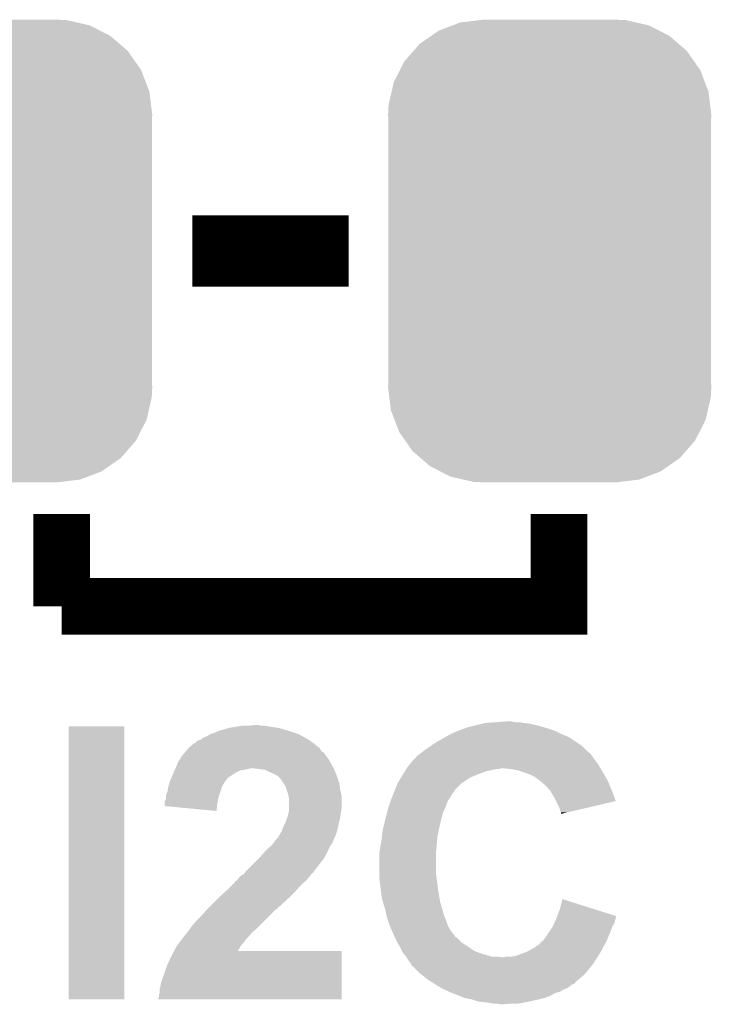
# Model space of a CAD drawing. Extents: x -1.3 to 24.2, y -3.9 to 39.2.
# Tile 9 of 34: x 11.5 to 14, y 5.1 to 8.6. Entities that reach past the tile are written whole.
import ezdxf

# ---------------------------------------------------------------- set-up
doc = ezdxf.new("R2010")
doc.units = 0
doc.layers.get('0').update_dxf_attribs({"linetype": 'CONTINUOUS'})
doc.layers.add('ACCEL_37_CLICK_V100_GTO', color=14, linetype='CONTINUOUS')
doc.layers.add('ACCEL_37_CLICK_V100_GTS', color=12, linetype='CONTINUOUS')

# ---------------------------------------------------------------- blocks, each defined once
blk = doc.blocks.new('CUSTOM_57')
for points in [[(-0.346778, 0.80667), (-0.319758, 0.816954), (0.353772, 0.80667), (0.308544, 0.816954)], [(-0.319758, 0.816954), (-0.25199, 0.82504), (0.308544, 0.816954), (0.27298, 0.82504)], [(-0.25199, 0.82504), (-0.23749, 0.82677), (0.27298, 0.82504), (0.23749, 0.82677)], [(-0.423346, 0.769256), (-0.397192, 0.787482), (0.427696, 0.769256), (0.391686, 0.787482)], [(-0.397192, 0.787482), (-0.346778, 0.80667), (0.391686, 0.787482), (0.353772, 0.80667)], [(-0.48704, 0.715032), (-0.465166, 0.74011), (0.49034, 0.715032), (0.461368, 0.74011)], [(-0.465166, 0.74011), (-0.423346, 0.769256), (0.461368, 0.74011), (0.427696, 0.769256)], [(-0.519626, 0.67767), (-0.48704, 0.715032), (0.516586, 0.67767), (0.49034, 0.715032)], [(-0.535174, 0.647234), (-0.519626, 0.67767), (0.537964, 0.647234), (0.516586, 0.67767)], [(-0.557316, 0.603886), (-0.535174, 0.647234), (0.55465, 0.603886), (0.537964, 0.647234)], [(-0.565176, 0.569912), (-0.557316, 0.603886), (0.567726, 0.569912), (0.55465, 0.603886)], [(-0.575988, 0.523164), (-0.565176, 0.569912), (0.573482, 0.523164), (0.567726, 0.569912)], [(-0.57785, 0.48768), (-0.575988, 0.523164), (0.57785, 0.48768), (0.573482, 0.523164)], [(-0.57658, 0.458364), (-0.57785, 0.48768), (0.57658, 0.458364), (0.57785, 0.48768)], [(-0.57658, 0.45836), (-0.57658, 0.458364), (0.57658, 0.45836), (0.57658, 0.458364)], [(-0.57658, -0.45836), (-0.57658, 0.45836), (0.57658, -0.45836), (0.57658, 0.45836)], [(-0.57785, -0.48768), (-0.576582, -0.458364), (0.57785, -0.48768), (0.57658, -0.458364)], [(-0.57348, -0.523164), (-0.57785, -0.48768), (0.575988, -0.523164), (0.57785, -0.48768)], [(-0.576582, -0.458364), (-0.57658, -0.45836), (0.57658, -0.458364), (0.57658, -0.45836)], [(-0.567726, -0.569912), (-0.57348, -0.523164), (0.565174, -0.569912), (0.575988, -0.523164)], [(-0.554648, -0.603886), (-0.567726, -0.569912), (0.557316, -0.603886), (0.565174, -0.569912)], [(-0.537964, -0.647234), (-0.554648, -0.603886), (0.535172, -0.647234), (0.557316, -0.603886)], [(-0.516584, -0.67767), (-0.537964, -0.647234), (0.519626, -0.67767), (0.535172, -0.647234)], [(-0.49034, -0.715032), (-0.516584, -0.67767), (0.487038, -0.715032), (0.519626, -0.67767)], [(-0.461366, -0.74011), (-0.49034, -0.715032), (0.465166, -0.74011), (0.487038, -0.715032)], [(-0.427696, -0.769256), (-0.461366, -0.74011), (0.423344, -0.769256), (0.465166, -0.74011)], [(-0.391684, -0.787482), (-0.427696, -0.769256), (0.397192, -0.787482), (0.423344, -0.769256)], [(-0.353772, -0.80667), (-0.391684, -0.787482), (0.346776, -0.80667), (0.397192, -0.787482)], [(-0.308542, -0.816954), (-0.353772, -0.80667), (0.319758, -0.816954), (0.346776, -0.80667)], [(-0.27298, -0.82504), (-0.308542, -0.816954), (0.251988, -0.82504), (0.319758, -0.816954)], [(-0.23749, -0.82677), (-0.27298, -0.82504), (0.23749, -0.82677), (0.251988, -0.82504)]]:
    blk.add_solid(points)

msp = doc.modelspace()

# ---------------------------------------------------------------- linework, layer by layer
at = {"layer": 'ACCEL_37_CLICK_V100_GTO'}
for points, const_width in [([(12.15136, 7.747), (12.71016, 7.747)], 0.254), ([(11.684, 6.477), (11.684, 6.8072)], 0.2032), ([(11.684, 6.477), (13.462, 6.477), (13.462, 6.8072)], 0.2032)]:
    msp.add_lwpolyline(points, dxfattribs=dict(at, const_width=const_width))
for points in [[(13.16736, 6.05282), (13.189372, 6.0579), (13.37818, 6.05282), (13.355318, 6.0579)], [(13.189372, 6.0579), (13.20038, 6.06044), (13.355318, 6.0579), (13.335, 6.06044)], [(13.20038, 6.06044), (13.23848, 6.06298), (13.335, 6.06044), (13.319762, 6.06298)], [(13.23848, 6.06298), (13.274038, 6.06552), (13.304522, 6.06298), (13.291822, 6.06552)], [(11.7094, 5.072402), (11.70942, 6.047718), (11.907498, 5.072402), (11.90752, 6.047718)], [(11.70942, 6.047718), (11.709422, 6.04774), (11.90752, 6.047718), (11.709422, 6.04774)], [(12.202162, 6.01218), (12.21486, 6.0198), (12.545698, 6.01218), (12.532362, 6.0198)], [(12.21486, 6.0198), (12.230098, 6.02488), (12.532362, 6.0198), (12.517122, 6.02488)], [(12.230098, 6.02488), (12.247874, 6.0325), (12.517122, 6.02488), (12.49426, 6.0325)], [(12.247874, 6.0325), (12.24788, 6.032502), (12.49426, 6.0325), (12.494254, 6.032502)], [(12.24788, 6.032502), (12.28344, 6.04266), (12.494254, 6.032502), (12.458702, 6.04266)], [(12.28344, 6.04266), (12.29868, 6.0452), (12.458702, 6.04266), (12.44092, 6.0452)], [(12.29868, 6.0452), (12.329162, 6.05028), (12.44092, 6.0452), (12.410442, 6.05028)], [(12.35202, 6.05028), (12.374862, 6.052818), (12.397744, 6.05028), (12.390122, 6.052818)], [(12.374862, 6.052818), (12.374882, 6.05282), (12.390122, 6.052818), (12.374882, 6.05282)], [(13.055598, 6.009638), (13.073888, 6.0198), (13.497562, 6.009638), (13.47216, 6.0198)], [(13.073888, 6.0198), (13.07846, 6.02234), (13.47216, 6.0198), (13.46708, 6.02234)], [(13.07846, 6.02234), (13.102844, 6.0325), (13.46708, 6.02234), (13.44676, 6.0325)], [(13.102844, 6.0325), (13.10894, 6.03504), (13.44676, 6.0325), (13.43914, 6.03504)], [(13.10894, 6.03504), (13.12291, 6.04012), (13.43914, 6.03504), (13.4239, 6.04012)], [(13.12291, 6.04012), (13.136882, 6.0452), (13.4239, 6.04012), (13.406966, 6.0452)], [(13.136882, 6.0452), (13.14704, 6.04774), (13.406966, 6.0452), (13.398498, 6.04774)], [(13.14704, 6.04774), (13.16736, 6.05282), (13.398498, 6.04774), (13.37818, 6.05282)], [(12.14171, 5.974082), (12.153898, 5.984238), (12.600938, 5.974082), (12.588752, 5.984238)], [(12.153898, 5.984238), (12.156446, 5.98678), (12.588752, 5.984238), (12.5857, 5.98678)], [(12.156446, 5.98678), (12.158986, 5.986786), (12.5857, 5.98678), (12.585692, 5.986786)], [(12.158986, 5.986786), (12.169146, 5.996942), (12.585692, 5.986786), (12.571476, 5.996942)], [(12.169146, 5.996942), (12.179296, 5.99948), (12.571476, 5.996942), (12.567922, 5.99948)], [(12.179296, 5.99948), (12.179304, 5.999482), (12.567922, 5.99948), (12.56792, 5.999482)], [(12.179304, 5.999482), (12.18946, 6.0071), (12.56792, 5.999482), (12.554588, 6.0071)], [(12.18946, 6.0071), (12.202162, 6.01218), (12.554588, 6.0071), (12.545698, 6.01218)], [(13.005304, 5.979158), (13.01242, 5.98424), (13.543282, 5.979158), (13.53566, 5.98424)], [(13.01242, 5.98424), (13.03274, 5.996938), (13.53566, 5.98424), (13.516612, 5.996938)], [(13.03274, 5.996938), (13.055598, 6.009638), (13.516612, 5.996938), (13.497562, 6.009638)], [(12.11326, 5.94106), (12.12384, 5.953758), (12.630786, 5.94106), (12.621262, 5.953758)], [(12.12384, 5.953758), (12.128074, 5.958838), (12.621262, 5.953758), (12.613642, 5.958838)], [(12.128074, 5.958838), (12.134424, 5.966458), (12.613642, 5.958838), (12.608562, 5.966458)], [(12.134424, 5.966458), (12.138648, 5.971526), (12.608562, 5.966458), (12.606026, 5.971526)], [(12.138648, 5.971526), (12.13866, 5.97154), (12.606026, 5.971526), (12.603486, 5.97154)], [(12.13866, 5.97154), (12.138662, 5.971542), (12.603486, 5.97154), (12.603484, 5.971542)], [(12.138662, 5.971542), (12.14171, 5.974082), (12.603484, 5.971542), (12.600938, 5.974082)], [(12.956542, 5.9436), (12.963314, 5.94868), (13.579688, 5.9436), (13.5763, 5.94868)], [(12.963314, 5.94868), (12.9667, 5.95122), (13.5763, 5.94868), (13.57376, 5.95122)], [(12.9667, 5.95122), (12.969872, 5.953758), (13.57376, 5.95122), (13.57122, 5.953758)], [(12.969872, 5.953758), (12.973042, 5.956294), (13.57122, 5.953758), (13.566154, 5.956294)], [(12.973042, 5.956294), (12.976196, 5.958818), (13.566154, 5.956294), (13.56614, 5.958818)], [(12.976196, 5.958818), (12.976224, 5.95884), (13.56614, 5.958818), (13.563606, 5.95884)], [(12.976224, 5.95884), (12.9794, 5.96138), (13.563606, 5.95884), (13.561066, 5.96138)], [(12.9794, 5.96138), (12.99464, 5.97154), (13.561066, 5.96138), (13.550904, 5.97154)], [(12.99464, 5.97154), (13.005304, 5.979158), (13.550904, 5.97154), (13.543282, 5.979158)], [(12.090762, 5.89788), (12.100562, 5.92074), (12.65659, 5.89788), (12.64412, 5.92074)], [(12.100562, 5.92074), (12.108496, 5.933438), (12.64412, 5.92074), (12.636502, 5.933438)], [(12.108496, 5.933438), (12.11326, 5.94106), (12.636502, 5.933438), (12.630786, 5.94106)], [(12.92098, 5.90296), (12.929292, 5.913118), (13.607798, 5.90296), (13.601702, 5.913118)], [(12.929292, 5.913118), (12.943848, 5.9309), (13.601702, 5.913118), (13.588366, 5.9309)], [(12.943848, 5.9309), (12.946386, 5.930914), (13.588366, 5.9309), (13.588356, 5.930914)], [(12.946386, 5.930914), (12.94765, 5.93344), (13.588356, 5.930914), (13.58646, 5.93344)], [(12.94765, 5.93344), (12.948922, 5.93598), (13.58646, 5.93344), (13.584768, 5.93598)], [(12.948922, 5.93598), (12.956542, 5.9436), (13.584768, 5.93598), (13.579688, 5.9436)], [(12.075518, 5.86231), (12.08423, 5.882638), (12.27582, 5.86231), (12.306298, 5.882638)], [(12.08423, 5.882638), (12.087496, 5.890258), (12.306298, 5.882638), (12.321538, 5.890258)], [(12.087496, 5.890258), (12.088586, 5.8928), (12.321538, 5.890258), (12.33678, 5.8928)], [(12.088586, 5.8928), (12.089674, 5.89534), (12.33678, 5.8928), (12.34948, 5.89534)], [(12.089674, 5.89534), (12.090762, 5.89788), (12.34948, 5.89534), (12.359638, 5.89788)], [(12.39266, 5.89534), (12.369798, 5.89788), (12.657976, 5.89534), (12.65659, 5.89788)], [(12.410436, 5.8928), (12.39266, 5.89534), (12.65936, 5.8928), (12.657976, 5.89534)], [(12.42568, 5.88518), (12.410436, 5.8928), (12.662292, 5.88518), (12.65936, 5.8928)], [(12.43838, 5.8801), (12.42568, 5.88518), (12.664246, 5.8801), (12.662292, 5.88518)], [(12.458694, 5.869942), (12.43838, 5.8801), (12.668154, 5.869942), (12.664246, 5.8801)], [(12.9032, 5.87502), (12.904816, 5.87756), (13.168886, 5.87502), (13.174982, 5.87756)], [(12.904816, 5.87756), (12.91128, 5.887718), (13.174982, 5.87756), (13.20292, 5.887718)], [(12.91128, 5.887718), (12.914514, 5.8928), (13.20292, 5.887718), (13.22578, 5.8928)], [(12.914514, 5.8928), (12.91613, 5.89534), (13.22578, 5.8928), (13.238478, 5.89534)], [(12.91613, 5.89534), (12.917746, 5.897878), (13.246096, 5.89534), (13.253718, 5.897878)], [(12.917746, 5.89788), (12.92098, 5.90296), (13.610846, 5.89788), (13.607798, 5.90296)], [(12.917746, 5.897878), (12.917746, 5.89788), (13.253718, 5.897878), (13.263882, 5.89788)], [(13.29182, 5.89534), (13.263882, 5.89788), (13.61237, 5.89534), (13.610846, 5.89788)], [(13.317218, 5.89026), (13.29182, 5.89534), (13.615418, 5.89026), (13.61237, 5.89534)], [(13.32484, 5.88772), (13.317218, 5.89026), (13.61694, 5.88772), (13.615418, 5.89026)], [(13.34008, 5.88264), (13.32484, 5.88772), (13.619904, 5.88264), (13.61694, 5.88772)], [(13.3604, 5.87502), (13.34008, 5.88264), (13.624348, 5.87502), (13.619904, 5.88264)], [(12.065724, 5.83438), (12.069354, 5.847082), (12.25804, 5.83438), (12.26566, 5.847082)], [(12.069354, 5.847082), (12.07008, 5.849622), (12.26566, 5.847082), (12.267352, 5.849622)], [(12.07008, 5.849622), (12.072256, 5.8547), (12.267352, 5.849622), (12.27074, 5.8547)], [(12.072256, 5.8547), (12.07443, 5.859774), (12.27074, 5.8547), (12.275814, 5.859774)], [(12.07443, 5.859774), (12.075518, 5.86231), (12.275814, 5.859774), (12.27582, 5.86231)], [(12.461234, 5.864874), (12.458694, 5.869942), (12.670102, 5.864874), (12.668154, 5.869942)], [(12.46377, 5.86486), (12.461234, 5.864874), (12.670108, 5.86486), (12.670102, 5.864874)], [(12.467158, 5.859782), (12.46377, 5.86486), (12.67206, 5.859782), (12.670108, 5.86486)], [(12.47902, 5.841998), (12.467158, 5.859782), (12.67714, 5.841998), (12.67206, 5.859782)], [(12.484098, 5.834384), (12.47902, 5.841998), (12.678092, 5.834384), (12.67714, 5.841998)], [(12.874834, 5.819134), (12.885418, 5.844538), (13.08862, 5.819134), (13.114018, 5.844538)], [(12.885418, 5.844538), (12.88542, 5.844542), (13.114018, 5.844538), (13.114024, 5.844542)], [(12.88542, 5.844542), (12.89727, 5.864858), (13.114024, 5.844542), (13.144498, 5.864858)], [(12.89727, 5.864858), (12.9032, 5.87502), (13.144498, 5.864858), (13.168886, 5.87502)], [(13.375638, 5.8674), (13.3604, 5.87502), (13.628794, 5.8674), (13.624348, 5.87502)], [(13.3858, 5.85978), (13.375638, 5.8674), (13.633238, 5.85978), (13.628794, 5.8674)], [(13.389614, 5.857238), (13.3858, 5.85978), (13.63472, 5.857238), (13.633238, 5.85978)], [(13.39342, 5.8547), (13.389614, 5.857238), (13.635808, 5.8547), (13.63472, 5.857238)], [(13.39596, 5.852158), (13.39342, 5.8547), (13.636898, 5.852158), (13.635808, 5.8547)], [(13.41628, 5.834382), (13.39596, 5.852158), (13.644516, 5.834382), (13.636898, 5.852158)], [(12.057382, 5.801362), (12.06246, 5.8166), (12.247034, 5.801362), (12.252112, 5.8166)], [(12.06246, 5.8166), (12.065, 5.831842), (12.252112, 5.8166), (12.257194, 5.831842)], [(12.065, 5.831842), (12.065724, 5.83438), (12.257194, 5.831842), (12.25804, 5.83438)], [(12.488334, 5.82168), (12.484098, 5.834384), (12.67968, 5.82168), (12.678092, 5.834384)], [(12.494258, 5.803902), (12.488334, 5.82168), (12.684126, 5.803902), (12.67968, 5.82168)], [(12.86881, 5.803896), (12.870766, 5.80898), (13.078458, 5.803896), (13.083538, 5.80898)], [(12.870766, 5.80898), (12.872718, 5.814056), (13.083538, 5.80898), (13.086078, 5.814056)], [(12.872718, 5.814056), (12.87272, 5.81406), (13.086078, 5.814056), (13.08608, 5.81406)], [(12.87272, 5.81406), (12.873774, 5.816594), (13.08608, 5.81406), (13.088614, 5.816594)], [(12.873774, 5.816594), (12.874834, 5.819134), (13.088614, 5.816594), (13.08862, 5.819134)], [(13.427168, 5.82168), (13.41628, 5.834382), (13.64996, 5.82168), (13.644516, 5.834382)], [(13.43152, 5.816602), (13.427168, 5.82168), (13.651862, 5.816602), (13.64996, 5.82168)], [(13.44422, 5.796278), (13.43152, 5.816602), (13.65947, 5.796278), (13.651862, 5.816602)], [(12.0523, 5.773418), (12.052302, 5.778504), (12.24026, 5.773418), (12.24139, 5.778504)], [(12.0523, 5.76328), (12.0523, 5.773418), (12.23933, 5.76328), (12.24026, 5.773418)], [(12.052302, 5.778504), (12.05738, 5.788664), (12.24139, 5.778504), (12.243648, 5.788664)], [(12.05738, 5.796278), (12.057382, 5.801362), (12.24534, 5.796278), (12.247034, 5.801362)], [(12.05738, 5.788664), (12.05738, 5.796278), (12.243648, 5.788664), (12.24534, 5.796278)], [(12.494684, 5.801358), (12.494258, 5.803902), (12.68476, 5.801358), (12.684126, 5.803902)], [(12.4968, 5.788662), (12.494684, 5.801358), (12.68476, 5.788662), (12.68476, 5.801358)], [(12.4968, 5.755638), (12.4968, 5.788662), (12.68476, 5.755638), (12.68476, 5.788662)], [(12.8524, 5.75818), (12.86002, 5.78104), (13.0556, 5.75818), (13.064744, 5.78104)], [(12.86002, 5.78104), (12.860996, 5.78358), (13.064744, 5.78104), (13.06576, 5.78358)], [(12.860996, 5.78358), (12.864904, 5.79374), (13.06576, 5.78358), (13.073378, 5.79374)], [(12.864904, 5.79374), (12.86881, 5.803896), (13.073378, 5.79374), (13.078458, 5.803896)], [(13.451844, 5.781034), (13.44422, 5.796278), (13.665176, 5.781034), (13.65947, 5.796278)], [(13.462, 5.76072), (13.451844, 5.781034), (13.578222, 5.76072), (13.665176, 5.781034)], [(12.237698, 5.745482), (12.0523, 5.76328), (12.237698, 5.745482), (12.23933, 5.76328)], [(12.49172, 5.725162), (12.495528, 5.7404), (12.680314, 5.725162), (12.68222, 5.7404)], [(12.495528, 5.7404), (12.4968, 5.745482), (12.68222, 5.7404), (12.683066, 5.745482)], [(12.4968, 5.745482), (12.4968, 5.755638), (12.683066, 5.745482), (12.68476, 5.755638)], [(12.842874, 5.72262), (12.84732, 5.7404), (13.0429, 5.72262), (13.047978, 5.7404)], [(12.84732, 5.7404), (12.84986, 5.750558), (13.047978, 5.7404), (13.052332, 5.750558)], [(12.84986, 5.750558), (12.8524, 5.75818), (13.052332, 5.750558), (13.0556, 5.75818)], [(13.46708, 5.745482), (13.462, 5.76072), (13.512996, 5.745482), (13.578222, 5.76072)], [(13.469618, 5.740404), (13.46708, 5.745482), (13.49126, 5.740404), (13.512996, 5.745482)], [(13.46962, 5.735348), (13.469618, 5.740404), (13.46962, 5.735348), (13.49126, 5.740404)], [(12.48156, 5.69976), (12.4841, 5.70484), (12.6746, 5.69976), (12.67587, 5.70484)], [(12.4841, 5.70484), (12.489814, 5.72008), (12.67587, 5.70484), (12.67968, 5.72008)], [(12.489814, 5.72008), (12.49172, 5.725162), (12.67968, 5.72008), (12.680314, 5.725162)], [(12.83462, 5.6896), (12.837794, 5.7023), (13.034996, 5.6896), (13.03782, 5.7023)], [(12.837794, 5.7023), (12.842874, 5.72262), (13.03782, 5.7023), (13.0429, 5.72262)], [(12.46378, 5.661658), (12.4714, 5.67436), (12.664436, 5.661658), (12.66867, 5.67436)], [(12.4714, 5.67436), (12.472246, 5.6769), (12.66867, 5.67436), (12.669518, 5.6769)], [(12.472246, 5.6769), (12.47648, 5.6896), (12.669518, 5.6769), (12.67234, 5.6896)], [(12.47648, 5.6896), (12.48156, 5.69976), (12.67234, 5.6896), (12.6746, 5.69976)], [(12.82954, 5.66166), (12.832772, 5.67944), (13.029184, 5.66166), (13.03274, 5.67944)], [(12.832772, 5.67944), (12.83462, 5.6896), (13.03274, 5.67944), (13.034996, 5.6896)], [(12.433302, 5.621022), (12.441426, 5.631178), (12.644966, 5.621022), (12.651738, 5.631178)], [(12.441426, 5.631178), (12.44346, 5.63372), (12.651738, 5.631178), (12.652754, 5.63372)], [(12.44346, 5.63372), (12.451082, 5.64388), (12.652754, 5.63372), (12.65682, 5.64388)], [(12.451082, 5.64388), (12.45869, 5.651496), (12.65682, 5.64388), (12.65936, 5.651496)], [(12.45869, 5.651496), (12.4587, 5.651506), (12.65936, 5.651496), (12.659368, 5.651506)], [(12.4587, 5.651506), (12.458702, 5.654038), (12.659368, 5.651506), (12.661896, 5.654038)], [(12.458702, 5.654038), (12.458704, 5.654046), (12.661896, 5.654038), (12.661898, 5.654046)], [(12.458704, 5.654046), (12.46378, 5.661658), (12.661898, 5.654046), (12.664436, 5.661658)], [(12.82192, 5.610858), (12.827, 5.636258), (13.023734, 5.610858), (13.026042, 5.636258)], [(12.827, 5.636258), (12.828778, 5.65404), (13.026042, 5.636258), (13.02766, 5.65404)], [(12.828778, 5.65404), (12.82954, 5.66166), (13.02766, 5.65404), (13.029184, 5.66166)], [(12.3952, 5.58292), (12.409052, 5.598158), (12.625492, 5.58292), (12.63396, 5.598158)], [(12.409052, 5.598158), (12.420602, 5.610862), (12.63396, 5.598158), (12.639402, 5.610862)], [(12.420602, 5.610862), (12.426948, 5.61594), (12.639402, 5.610862), (12.64158, 5.61594)], [(12.426948, 5.61594), (12.433302, 5.621022), (12.64158, 5.61594), (12.644966, 5.621022)], [(12.81938, 5.59054), (12.820332, 5.598162), (13.02258, 5.59054), (13.02258, 5.598162)], [(12.820332, 5.598162), (12.82192, 5.610858), (13.02258, 5.598162), (13.023734, 5.610858)], [(12.3444, 5.53212), (12.387582, 5.575302), (12.587678, 5.53212), (12.62126, 5.575302)], [(12.387582, 5.575302), (12.3952, 5.58292), (12.62126, 5.575302), (12.625492, 5.58292)], [(12.81938, 5.51942), (12.81938, 5.59054), (13.02258, 5.51942), (13.02258, 5.59054)], [(12.336268, 5.521958), (12.340332, 5.527036), (12.578078, 5.521958), (12.585692, 5.527036)], [(12.340332, 5.527036), (12.342364, 5.529576), (12.585692, 5.527036), (12.5857, 5.529576)], [(12.342364, 5.529576), (12.3444, 5.53212), (12.5857, 5.529576), (12.587678, 5.53212)], [(12.293596, 5.48132), (12.30376, 5.491486), (12.53998, 5.48132), (12.55184, 5.491486)], [(12.30376, 5.491486), (12.303774, 5.494026), (12.55184, 5.491486), (12.554804, 5.494026)], [(12.303774, 5.494026), (12.308832, 5.496558), (12.554804, 5.494026), (12.55776, 5.496558)], [(12.308832, 5.496558), (12.30884, 5.496562), (12.55776, 5.496558), (12.557762, 5.496562)], [(12.30884, 5.496562), (12.31392, 5.501642), (12.557762, 5.496562), (12.561996, 5.501642)], [(12.31392, 5.501642), (12.321542, 5.5118), (12.561996, 5.501642), (12.57046, 5.5118)], [(12.321542, 5.5118), (12.321544, 5.511802), (12.57046, 5.5118), (12.57046, 5.511802)], [(12.321544, 5.511802), (12.334242, 5.519424), (12.57046, 5.511802), (12.576176, 5.519424)], [(12.334242, 5.519424), (12.336268, 5.521958), (12.576176, 5.519424), (12.578078, 5.521958)], [(12.81938, 5.509262), (12.81938, 5.51942), (13.024032, 5.509262), (13.02258, 5.51942)], [(12.822556, 5.48386), (12.81938, 5.509262), (13.02766, 5.48386), (13.024032, 5.509262)], [(12.25042, 5.44068), (12.270174, 5.45846), (12.50188, 5.44068), (12.51966, 5.45846)], [(12.270174, 5.45846), (12.27582, 5.46354), (12.51966, 5.45846), (12.524174, 5.46354)], [(12.27582, 5.46354), (12.293596, 5.48132), (12.524174, 5.46354), (12.53998, 5.48132)], [(12.82446, 5.46862), (12.822556, 5.48386), (13.029354, 5.46862), (13.02766, 5.48386)], [(12.825478, 5.461), (12.82446, 5.46862), (13.0302, 5.461), (13.029354, 5.46862)], [(12.82954, 5.430522), (12.825478, 5.461), (13.03558, 5.430522), (13.0302, 5.461)], [(12.21486, 5.40512), (12.2428, 5.43306), (12.46378, 5.40512), (12.49426, 5.43306)], [(12.2428, 5.43306), (12.25042, 5.44068), (12.49426, 5.43306), (12.50188, 5.44068)], [(12.83345, 5.417818), (12.82954, 5.430522), (13.03782, 5.417818), (13.03558, 5.430522)], [(13.46454, 5.39242), (13.474722, 5.430514), (13.595302, 5.39242), (13.474722, 5.430514)], [(12.18438, 5.3721), (12.20244, 5.392418), (12.42822, 5.3721), (12.448538, 5.392418)], [(12.20244, 5.392418), (12.2047, 5.39496), (12.448538, 5.392418), (12.452348, 5.39496)], [(12.2047, 5.39496), (12.20724, 5.3975), (12.452348, 5.39496), (12.456156, 5.3975)], [(12.20724, 5.3975), (12.212306, 5.402566), (12.456156, 5.3975), (12.458694, 5.402566)], [(12.212306, 5.402566), (12.21232, 5.40258), (12.458694, 5.402566), (12.461234, 5.40258)], [(12.21232, 5.40258), (12.21486, 5.40512), (12.461234, 5.40258), (12.46378, 5.40512)], [(12.8397, 5.397498), (12.83345, 5.417818), (13.043796, 5.397498), (13.03782, 5.417818)], [(12.844978, 5.37464), (12.8397, 5.397498), (13.050518, 5.37464), (13.043796, 5.397498)], [(13.455738, 5.369538), (13.46454, 5.39242), (13.66773, 5.369538), (13.595302, 5.39242)], [(12.15136, 5.33654), (12.166598, 5.35432), (12.39266, 5.33654), (12.41044, 5.35432)], [(12.166598, 5.35432), (12.18438, 5.3721), (12.41044, 5.35432), (12.42822, 5.3721)], [(12.847322, 5.36448), (12.844978, 5.37464), (13.05433, 5.36448), (13.050518, 5.37464)], [(12.85748, 5.334002), (12.847322, 5.36448), (13.06576, 5.334002), (13.05433, 5.36448)], [(13.44491, 5.344158), (13.45184, 5.3594), (13.66012, 5.344158), (13.663928, 5.3594)], [(13.45184, 5.3594), (13.453792, 5.364478), (13.663928, 5.3594), (13.665198, 5.364478)], [(13.453792, 5.364478), (13.455738, 5.369538), (13.665198, 5.364478), (13.66773, 5.369538)], [(12.13053, 5.308598), (12.13866, 5.31876), (12.36218, 5.308598), (12.374034, 5.31876)], [(12.13866, 5.31876), (12.142288, 5.32384), (12.374034, 5.31876), (12.37996, 5.32384)], [(12.142288, 5.32384), (12.15136, 5.33654), (12.37996, 5.32384), (12.39266, 5.33654)], [(12.857482, 5.333998), (12.85748, 5.334002), (13.06576, 5.333998), (13.06576, 5.334002)], [(12.865562, 5.316222), (12.857482, 5.333998), (13.07592, 5.316222), (13.06576, 5.333998)], [(12.87018, 5.30606), (12.865562, 5.316222), (13.084384, 5.30606), (13.07592, 5.316222)], [(13.41374, 5.29336), (13.42898, 5.316222), (13.637622, 5.29336), (13.64742, 5.316222)], [(13.42898, 5.316222), (13.43914, 5.33146), (13.64742, 5.316222), (13.6525, 5.33146)], [(13.43914, 5.33146), (13.44491, 5.344158), (13.6525, 5.33146), (13.66012, 5.344158)], [(12.106908, 5.27812), (12.112624, 5.28574), (12.33678, 5.27812), (12.34186, 5.28574)], [(12.112624, 5.28574), (12.11834, 5.29336), (12.34186, 5.28574), (12.34948, 5.29336)], [(12.11834, 5.29336), (12.124434, 5.300978), (12.34948, 5.29336), (12.357098, 5.300978)], [(12.124434, 5.300978), (12.13053, 5.308598), (12.357098, 5.300978), (12.36218, 5.308598)], [(12.872442, 5.300974), (12.87018, 5.30606), (13.08862, 5.300974), (13.084384, 5.30606)], [(12.87357, 5.298434), (12.872442, 5.300974), (13.088626, 5.298434), (13.08862, 5.300974)], [(12.874698, 5.295898), (12.87357, 5.298434), (13.091164, 5.295898), (13.088626, 5.298434)], [(12.875826, 5.293358), (12.874698, 5.295898), (13.09624, 5.293358), (13.091164, 5.295898)], [(12.88034, 5.283198), (12.875826, 5.293358), (13.106404, 5.283198), (13.09624, 5.293358)], [(12.884574, 5.27558), (12.88034, 5.283198), (13.114022, 5.27558), (13.106404, 5.283198)], [(13.395964, 5.27558), (13.403578, 5.28066), (13.62947, 5.27558), (13.63218, 5.28066)], [(13.403578, 5.28066), (13.403582, 5.280662), (13.63218, 5.28066), (13.63218, 5.280662)], [(13.403582, 5.280662), (13.41374, 5.29336), (13.63218, 5.280662), (13.637622, 5.29336)], [(12.07516, 5.22478), (12.086088, 5.245078), (12.684756, 5.22478), (12.68476, 5.245078)], [(12.086088, 5.245078), (12.0861, 5.2451), (12.68476, 5.245078), (12.313958, 5.2451)], [(12.0861, 5.2451), (12.09294, 5.2578), (12.313958, 5.2451), (12.321186, 5.2578)], [(12.09294, 5.2578), (12.095478, 5.262878), (12.321186, 5.2578), (12.324078, 5.262878)], [(12.095478, 5.262878), (12.098022, 5.26796), (12.324078, 5.262878), (12.328312, 5.26796)], [(12.098022, 5.26796), (12.1031, 5.273042), (12.328312, 5.26796), (12.332548, 5.273042)], [(12.1031, 5.273042), (12.106908, 5.27812), (12.332548, 5.273042), (12.33678, 5.27812)], [(12.89163, 5.26288), (12.884574, 5.27558), (13.134338, 5.26288), (13.114022, 5.27558)], [(12.89304, 5.26034), (12.89163, 5.26288), (13.137968, 5.26034), (13.134338, 5.26288)], [(12.90066, 5.2451), (12.89304, 5.26034), (13.159742, 5.2451), (13.137968, 5.26034)], [(12.903198, 5.240024), (12.90066, 5.2451), (13.173704, 5.240024), (13.159742, 5.2451)], [(13.347702, 5.24256), (13.37056, 5.25526), (13.61186, 5.24256), (13.618632, 5.25526)], [(13.37056, 5.25526), (13.393422, 5.270506), (13.618632, 5.25526), (13.626764, 5.270506)], [(13.393422, 5.270506), (13.395964, 5.27558), (13.626764, 5.270506), (13.62947, 5.27558)], [(12.05992, 5.19176), (12.07516, 5.22478), (12.684752, 5.19176), (12.684756, 5.22478)], [(12.907434, 5.234942), (12.903198, 5.240024), (13.18768, 5.234942), (13.173704, 5.240024)], [(12.9159, 5.22478), (12.907434, 5.234942), (13.223242, 5.22478), (13.18768, 5.234942)], [(12.917424, 5.22224), (12.9159, 5.22478), (13.261342, 5.22224), (13.24102, 5.22478)], [(12.923518, 5.212082), (12.917424, 5.22224), (13.59281, 5.212082), (13.59916, 5.22224)], [(12.931138, 5.20192), (12.923518, 5.212082), (13.58646, 5.20192), (13.59281, 5.212082)], [(13.261342, 5.22224), (13.266424, 5.222242), (13.59916, 5.22224), (13.59916, 5.222242)], [(13.266424, 5.222242), (13.271504, 5.22478), (13.59916, 5.222242), (13.600746, 5.22478)], [(13.28928, 5.22478), (13.307064, 5.227322), (13.600746, 5.22478), (13.602336, 5.227322)], [(13.307064, 5.227322), (13.347702, 5.24256), (13.602336, 5.227322), (13.61186, 5.24256)], [(12.04976, 5.16128), (12.05992, 5.19176), (12.684748, 5.16128), (12.684752, 5.19176)], [(12.936218, 5.191766), (12.931138, 5.20192), (13.578336, 5.191766), (13.58646, 5.20192)], [(12.941296, 5.189222), (12.936218, 5.191766), (13.576302, 5.189222), (13.578336, 5.191766)], [(12.9667, 5.16382), (12.941296, 5.189222), (13.55598, 5.16382), (13.576302, 5.189222)], [(12.039602, 5.13334), (12.04976, 5.16128), (12.684744, 5.13334), (12.684748, 5.16128)], [(12.966704, 5.163818), (12.9667, 5.16382), (13.55598, 5.163818), (13.55598, 5.16382)], [(12.9921, 5.1435), (12.966704, 5.163818), (13.53228, 5.1435), (13.55598, 5.163818)], [(13.00808, 5.133332), (12.9921, 5.1435), (13.52042, 5.133332), (13.53228, 5.1435)], [(12.03452, 5.107942), (12.039602, 5.13334), (12.684742, 5.107942), (12.684744, 5.13334)], [(12.03452, 5.097782), (12.03452, 5.107942), (12.68474, 5.097782), (12.684742, 5.107942)], [(13.012068, 5.130794), (13.00808, 5.133332), (13.520414, 5.130794), (13.52042, 5.133332)], [(13.01605, 5.12826), (13.012068, 5.130794), (13.517876, 5.12826), (13.520414, 5.130794)], [(13.02004, 5.12572), (13.01605, 5.12826), (13.51026, 5.12572), (13.517876, 5.12826)], [(13.020044, 5.125718), (13.02004, 5.12572), (13.510256, 5.125718), (13.51026, 5.12572)], [(13.028508, 5.12064), (13.020044, 5.125718), (13.50264, 5.12064), (13.510256, 5.125718)], [(13.041208, 5.11302), (13.028508, 5.12064), (13.49248, 5.11302), (13.50264, 5.12064)], [(13.04544, 5.11048), (13.041208, 5.11302), (13.486128, 5.11048), (13.49248, 5.11302)], [(13.051028, 5.10794), (13.04544, 5.11048), (13.479778, 5.10794), (13.486128, 5.11048)], [(13.067798, 5.100318), (13.051028, 5.10794), (13.46708, 5.100318), (13.479778, 5.10794)], [(11.907498, 5.07238), (11.7094, 5.072402), (11.907498, 5.07238), (11.907498, 5.072402)], [(12.02944, 5.072402), (12.029442, 5.074922), (12.684738, 5.072402), (12.684738, 5.074922)], [(12.684738, 5.07238), (12.02944, 5.072402), (12.684738, 5.07238), (12.684738, 5.072402)], [(12.029442, 5.074922), (12.03198, 5.082544), (12.684738, 5.074922), (12.684738, 5.082544)], [(12.03198, 5.087622), (12.03452, 5.097782), (12.684738, 5.087622), (12.68474, 5.097782)], [(12.03198, 5.082544), (12.03198, 5.087622), (12.684738, 5.082544), (12.684738, 5.087622)], [(13.07338, 5.09778), (13.067798, 5.100318), (13.458192, 5.09778), (13.46708, 5.100318)], [(13.079732, 5.09524), (13.07338, 5.09778), (13.449298, 5.09524), (13.458192, 5.09778)], [(13.105132, 5.08508), (13.079732, 5.09524), (13.43152, 5.08508), (13.449298, 5.09524)], [(13.124178, 5.077462), (13.105132, 5.08508), (13.411202, 5.077462), (13.43152, 5.08508)], [(13.124188, 5.07746), (13.124178, 5.077462), (13.411198, 5.07746), (13.411202, 5.077462)], [(13.149578, 5.07238), (13.124188, 5.07746), (13.39088, 5.07238), (13.411198, 5.07746)], [(13.172438, 5.064762), (13.149578, 5.07238), (13.356598, 5.064762), (13.39088, 5.07238)], [(13.192768, 5.06222), (13.172438, 5.064762), (13.34516, 5.06222), (13.356598, 5.064762)], [(13.21308, 5.05968), (13.192768, 5.06222), (13.331188, 5.05968), (13.34516, 5.06222)], [(13.228318, 5.05714), (13.21308, 5.05968), (13.317218, 5.05714), (13.331188, 5.05968)], [(13.253718, 5.0546), (13.243558, 5.05714), (13.261342, 5.0546), (13.29182, 5.05714)]]:
    msp.add_solid(points, dxfattribs=at)

# ---------------------------------------------------------------- block references
at = {"layer": 'ACCEL_37_CLICK_V100_GTS'}
for p in [(11.43, 7.747), (13.42898, 7.747)]:
    msp.add_blockref('CUSTOM_57', p, dxfattribs=at)

doc.saveas('drawing.dxf')
